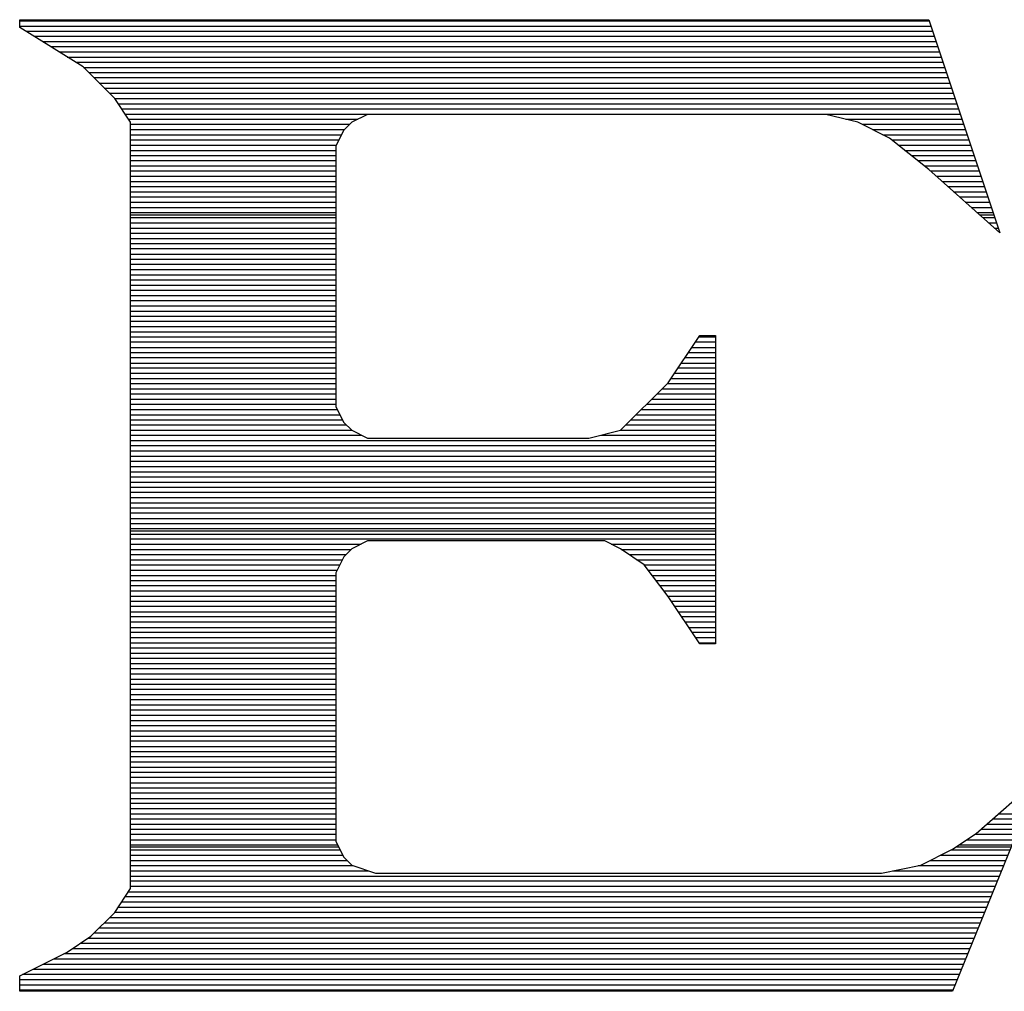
# Model space of a CAD drawing. Extents: x -394 to 5394, y -1015 to 7151.
# Tile 58 of 80: x 1207 to 1283, y 5458 to 5532. Entities that reach past the tile are written whole.
import ezdxf

# ---------------------------------------------------------------- set-up
doc = ezdxf.new("R2010")
doc.units = 0
doc.layers.add('BG_SILKSCREEN_TOP', color=3, linetype='CONTINUOUS')

msp = doc.modelspace()

# ---------------------------------------------------------------- linework, layer by layer
at = {"layer": 'BG_SILKSCREEN_TOP'}
for points in [[(1207.4737, 5531.463), (1207.4737, 5532.051)], [(1207.4737, 5532.051), (1277.0257, 5532.051)], [(1207.4737, 5531.463), (1207.4737, 5532.051)], [(1207.4737, 5532.051), (1277.0257, 5532.051)], [(1207.4737, 5532.051), (1277.0257, 5532.051)], [(1207.4737, 5531.463), (1207.4737, 5532.051)], [(1277.0257, 5532.051), (1282.4437, 5515.755)], [(1277.0257, 5532.051), (1282.4437, 5515.755)], [(1277.0257, 5532.051), (1282.4437, 5515.755)], [(1207.4737, 5531.967), (1277.0677, 5531.967)], [(1207.4737, 5531.568), (1277.1937, 5531.568)], [(1212.3247, 5528.439), (1207.4737, 5531.463)], [(1212.3247, 5528.439), (1207.4737, 5531.463)], [(1212.3247, 5528.439), (1207.4737, 5531.463)], [(1207.9357, 5531.169), (1277.3197, 5531.169)], [(1208.5657, 5530.791), (1277.4457, 5530.791)], [(1209.2167, 5530.392), (1277.5927, 5530.392)], [(1209.8467, 5529.993), (1277.7187, 5529.993)], [(1210.4767, 5529.594), (1277.8447, 5529.594)], [(1211.1067, 5529.195), (1277.9707, 5529.195)], [(1211.7577, 5528.796), (1278.0967, 5528.796)], [(1214.7397, 5526.024), (1212.3247, 5528.439)], [(1214.7397, 5526.024), (1212.3247, 5528.439)], [(1214.7397, 5526.024), (1212.3247, 5528.439)], [(1212.3667, 5528.397), (1278.2437, 5528.397)], [(1212.7657, 5528.019), (1278.3697, 5528.019)], [(1213.1437, 5527.62), (1278.4957, 5527.62)], [(1213.5637, 5527.2), (1278.6217, 5527.2)], [(1213.9417, 5526.822), (1278.7687, 5526.822)], [(1214.3407, 5526.423), (1278.9157, 5526.423)], [(1215.9577, 5524.218), (1214.7397, 5526.024)], [(1215.9577, 5524.218), (1214.7397, 5526.024)], [(1214.7397, 5526.024), (1279.0417, 5526.024)], [(1215.9577, 5524.218), (1214.7397, 5526.024)], [(1215.0127, 5525.625), (1279.1677, 5525.625)], [(1215.2647, 5525.226), (1279.2937, 5525.226)], [(1215.5377, 5524.827), (1279.4197, 5524.827)], [(1234.0807, 5524.806), (1232.8837, 5524.218)], [(1234.0807, 5524.806), (1232.8837, 5524.218)], [(1234.0807, 5524.806), (1232.8837, 5524.218)], [(1269.1507, 5524.806), (1234.0807, 5524.806)], [(1269.1507, 5524.806), (1234.0807, 5524.806)], [(1269.1507, 5524.806), (1234.0807, 5524.806)], [(1271.5867, 5524.218), (1269.1507, 5524.806)], [(1271.5867, 5524.218), (1269.1507, 5524.806)], [(1271.5867, 5524.218), (1269.1507, 5524.806)], [(1215.7897, 5524.428), (1233.3457, 5524.428)], [(1215.9577, 5465.565), (1215.9577, 5524.218)], [(1215.9577, 5465.565), (1215.9577, 5524.218)], [(1215.9577, 5465.565), (1215.9577, 5524.218)], [(1215.9577, 5524.05), (1232.6947, 5524.05)], [(1232.8837, 5524.218), (1232.2747, 5523.609)], [(1232.8837, 5524.218), (1232.2747, 5523.609)], [(1232.8837, 5524.218), (1232.2747, 5523.609)], [(1270.6627, 5524.428), (1279.5667, 5524.428)], [(1274.0017, 5522.979), (1271.5867, 5524.218)], [(1274.0017, 5522.979), (1271.5867, 5524.218)], [(1274.0017, 5522.979), (1271.5867, 5524.218)], [(1271.9227, 5524.05), (1279.6927, 5524.05)], [(1215.9577, 5523.651), (1232.3167, 5523.651)], [(1215.9577, 5523.231), (1232.1067, 5523.231)], [(1232.2747, 5523.609), (1231.6657, 5522.391)], [(1232.2747, 5523.609), (1231.6657, 5522.391)], [(1232.2747, 5523.609), (1231.6657, 5522.391)], [(1272.6997, 5523.651), (1279.8187, 5523.651)], [(1273.4977, 5523.231), (1279.9447, 5523.231)], [(1277.0257, 5520.585), (1274.0017, 5522.979)], [(1277.0257, 5520.585), (1274.0017, 5522.979)], [(1277.0257, 5520.585), (1274.0017, 5522.979)], [(1215.9577, 5522.853), (1231.8967, 5522.853)], [(1215.9577, 5522.454), (1231.7077, 5522.454)], [(1231.6657, 5522.391), (1231.6657, 5502.441)], [(1231.6657, 5522.391), (1231.6657, 5502.441)], [(1231.6657, 5522.391), (1231.6657, 5502.441)], [(1274.1907, 5522.853), (1280.0917, 5522.853)], [(1274.6737, 5522.454), (1280.2387, 5522.454)], [(1215.9577, 5522.055), (1231.6657, 5522.055)], [(1215.9577, 5521.656), (1231.6657, 5521.656)], [(1275.1777, 5522.055), (1280.3647, 5522.055)], [(1275.6607, 5521.656), (1280.4907, 5521.656)], [(1215.9577, 5521.278), (1231.6657, 5521.278)], [(1215.9577, 5520.879), (1231.6657, 5520.879)], [(1276.1647, 5521.278), (1280.6167, 5521.278)], [(1276.6477, 5520.879), (1280.7427, 5520.879)], [(1215.9577, 5520.48), (1231.6657, 5520.48)], [(1215.9577, 5520.081), (1231.6657, 5520.081)], [(1282.4437, 5515.755), (1277.0257, 5520.585)], [(1282.4437, 5515.755), (1277.0257, 5520.585)], [(1282.4437, 5515.755), (1277.0257, 5520.585)], [(1277.1517, 5520.48), (1280.8897, 5520.48)], [(1277.5927, 5520.081), (1281.0157, 5520.081)], [(1215.9577, 5519.682), (1231.6657, 5519.682)], [(1215.9577, 5519.283), (1231.6657, 5519.283)], [(1278.0337, 5519.682), (1281.1417, 5519.682)], [(1278.4747, 5519.283), (1281.2677, 5519.283)], [(1215.9577, 5518.884), (1231.6657, 5518.884)], [(1215.9577, 5518.506), (1231.6657, 5518.506)], [(1278.9157, 5518.884), (1281.4147, 5518.884)], [(1279.3777, 5518.506), (1281.5617, 5518.506)], [(1215.9577, 5518.086), (1231.6657, 5518.086)], [(1215.9577, 5517.687), (1231.6657, 5517.687)], [(1279.7977, 5518.086), (1281.6877, 5518.086)], [(1280.2597, 5517.687), (1281.8137, 5517.687)], [(1215.9577, 5517.309), (1231.6657, 5517.309)], [(1215.9577, 5517.12), (1231.6657, 5517.12)], [(1280.7007, 5517.309), (1281.9397, 5517.309)], [(1280.8897, 5517.12), (1282.0027, 5517.12)], [(1215.9577, 5516.91), (1231.6657, 5516.91)], [(1215.9577, 5516.511), (1231.6657, 5516.511)], [(1281.1627, 5516.91), (1282.0657, 5516.91)], [(1281.6037, 5516.511), (1282.2127, 5516.511)], [(1215.9577, 5516.112), (1231.6657, 5516.112)], [(1215.9577, 5515.713), (1231.6657, 5515.713)], [(1282.0447, 5516.112), (1282.3387, 5516.112)], [(1215.9577, 5515.314), (1231.6657, 5515.314)], [(1215.9577, 5514.915), (1231.6657, 5514.915)], [(1215.9577, 5514.537), (1231.6657, 5514.537)], [(1215.9577, 5514.117), (1231.6657, 5514.117)], [(1215.9577, 5513.718), (1231.6657, 5513.718)], [(1215.9577, 5513.34), (1231.6657, 5513.34)], [(1215.9577, 5512.941), (1231.6657, 5512.941)], [(1215.9577, 5512.542), (1231.6657, 5512.542)], [(1215.9577, 5512.143), (1231.6657, 5512.143)], [(1215.9577, 5511.744), (1231.6657, 5511.744)], [(1215.9577, 5511.366), (1231.6657, 5511.366)], [(1215.9577, 5510.946), (1231.6657, 5510.946)], [(1215.9577, 5510.568), (1231.6657, 5510.568)], [(1215.9577, 5510.169), (1231.6657, 5510.169)], [(1215.9577, 5509.749), (1231.6657, 5509.749)], [(1215.9577, 5509.371), (1231.6657, 5509.371)], [(1215.9577, 5508.972), (1231.6657, 5508.972)], [(1215.9577, 5508.573), (1231.6657, 5508.573)], [(1215.9577, 5508.174), (1231.6657, 5508.174)], [(1215.9577, 5507.775), (1231.6657, 5507.775)], [(1215.9577, 5507.397), (1231.6657, 5507.397)], [(1257.0757, 5504.268), (1259.4907, 5507.88)], [(1257.0757, 5504.268), (1259.4907, 5507.88)], [(1257.0757, 5504.268), (1259.4907, 5507.88)], [(1259.1547, 5507.397), (1260.6877, 5507.397)], [(1259.4277, 5507.775), (1260.6877, 5507.775)], [(1259.4907, 5507.88), (1260.6877, 5507.88)], [(1259.4907, 5507.88), (1260.6877, 5507.88)], [(1259.4907, 5507.88), (1260.6877, 5507.88)], [(1260.6877, 5507.88), (1260.6877, 5484.297)], [(1260.6877, 5507.88), (1260.6877, 5484.297)], [(1260.6877, 5507.88), (1260.6877, 5484.297)], [(1215.9577, 5506.977), (1231.6657, 5506.977)], [(1215.9577, 5506.599), (1231.6657, 5506.599)], [(1258.6297, 5506.599), (1260.6877, 5506.599)], [(1258.8817, 5506.977), (1260.6877, 5506.977)], [(1215.9577, 5506.2), (1231.6657, 5506.2)], [(1215.9577, 5505.78), (1231.6657, 5505.78)], [(1258.1047, 5505.78), (1260.6877, 5505.78)], [(1258.3567, 5506.2), (1260.6877, 5506.2)], [(1215.9577, 5505.402), (1231.6657, 5505.402)], [(1215.9577, 5505.003), (1231.6657, 5505.003)], [(1257.5587, 5505.003), (1260.6877, 5505.003)], [(1257.8317, 5505.402), (1260.6877, 5505.402)], [(1215.9577, 5504.604), (1231.6657, 5504.604)], [(1215.9577, 5504.205), (1231.6657, 5504.205)], [(1253.4427, 5500.635), (1257.0757, 5504.268)], [(1253.4427, 5500.635), (1257.0757, 5504.268)], [(1253.4427, 5500.635), (1257.0757, 5504.268)], [(1257.0337, 5504.205), (1260.6877, 5504.205)], [(1257.3067, 5504.604), (1260.6877, 5504.604)], [(1215.9577, 5503.806), (1231.6657, 5503.806)], [(1215.9577, 5503.428), (1231.6657, 5503.428)], [(1256.2357, 5503.428), (1260.6877, 5503.428)], [(1256.6137, 5503.806), (1260.6877, 5503.806)], [(1215.9577, 5503.008), (1231.6657, 5503.008)], [(1215.9577, 5502.63), (1231.6657, 5502.63)], [(1255.4377, 5502.63), (1260.6877, 5502.63)], [(1255.8367, 5503.008), (1260.6877, 5503.008)], [(1215.9577, 5502.231), (1231.7707, 5502.231)], [(1231.6657, 5502.441), (1232.2747, 5501.244)], [(1231.6657, 5502.441), (1232.2747, 5501.244)], [(1231.6657, 5502.441), (1232.2747, 5501.244)], [(1255.0387, 5502.231), (1260.6877, 5502.231)], [(1215.9577, 5501.811), (1231.9807, 5501.811)], [(1215.9577, 5501.433), (1232.1697, 5501.433)], [(1232.2747, 5501.244), (1232.8837, 5500.635)], [(1232.2747, 5501.244), (1232.8837, 5500.635)], [(1232.2747, 5501.244), (1232.8837, 5500.635)], [(1254.2407, 5501.433), (1260.6877, 5501.433)], [(1254.6607, 5501.811), (1260.6877, 5501.811)], [(1215.9577, 5501.055), (1232.4637, 5501.055)], [(1215.9577, 5500.635), (1232.8627, 5500.635)], [(1232.8837, 5500.635), (1234.0807, 5500.026)], [(1232.8837, 5500.635), (1234.0807, 5500.026)], [(1232.8837, 5500.635), (1234.0807, 5500.026)], [(1251.0067, 5500.026), (1253.4427, 5500.635)], [(1251.0067, 5500.026), (1253.4427, 5500.635)], [(1251.0067, 5500.026), (1253.4427, 5500.635)], [(1253.4637, 5500.635), (1260.6877, 5500.635)], [(1253.8417, 5501.055), (1260.6877, 5501.055)], [(1215.9577, 5500.257), (1233.6397, 5500.257)], [(1215.9577, 5499.858), (1260.6877, 5499.858)], [(1234.0807, 5500.026), (1251.0067, 5500.026)], [(1234.0807, 5500.026), (1251.0067, 5500.026)], [(1234.0807, 5500.026), (1251.0067, 5500.026)], [(1251.9307, 5500.257), (1260.6877, 5500.257)], [(1215.9577, 5499.459), (1260.6877, 5499.459)], [(1215.9577, 5499.06), (1260.6877, 5499.06)], [(1215.9577, 5498.661), (1260.6877, 5498.661)], [(1215.9577, 5498.283), (1260.6877, 5498.283)], [(1215.9577, 5497.863), (1260.6877, 5497.863)], [(1215.9577, 5497.464), (1260.6877, 5497.464)], [(1215.9577, 5497.086), (1260.6877, 5497.086)], [(1215.9577, 5496.666), (1260.6877, 5496.666)], [(1215.9577, 5496.288), (1260.6877, 5496.288)], [(1215.9577, 5495.889), (1260.6877, 5495.889)], [(1215.9577, 5495.49), (1260.6877, 5495.49)], [(1215.9577, 5495.091), (1260.6877, 5495.091)], [(1215.9577, 5494.692), (1260.6877, 5494.692)], [(1215.9577, 5494.314), (1260.6877, 5494.314)], [(1215.9577, 5493.894), (1260.6877, 5493.894)], [(1215.9577, 5493.495), (1260.6877, 5493.495)], [(1215.9577, 5493.117), (1260.6877, 5493.117)], [(1215.9577, 5492.949), (1260.6877, 5492.949)], [(1215.9577, 5492.697), (1260.6877, 5492.697)], [(1215.9577, 5492.319), (1260.6877, 5492.319)], [(1234.0807, 5492.172), (1232.8837, 5491.563)], [(1234.0807, 5492.172), (1232.8837, 5491.563)], [(1234.0807, 5492.172), (1232.8837, 5491.563)], [(1252.2247, 5492.172), (1234.0807, 5492.172)], [(1252.2247, 5492.172), (1234.0807, 5492.172)], [(1252.2247, 5492.172), (1234.0807, 5492.172)], [(1253.4427, 5491.563), (1252.2247, 5492.172)], [(1253.4427, 5491.563), (1252.2247, 5492.172)], [(1253.4427, 5491.563), (1252.2247, 5492.172)], [(1215.9577, 5491.92), (1233.5977, 5491.92)], [(1215.9577, 5491.521), (1232.8417, 5491.521)], [(1232.8837, 5491.563), (1232.2747, 5490.954)], [(1232.8837, 5491.563), (1232.2747, 5490.954)], [(1232.8837, 5491.563), (1232.2747, 5490.954)], [(1252.7077, 5491.92), (1260.6877, 5491.92)], [(1255.2487, 5490.345), (1253.4427, 5491.563)], [(1255.2487, 5490.345), (1253.4427, 5491.563)], [(1255.2487, 5490.345), (1253.4427, 5491.563)], [(1253.4847, 5491.521), (1260.6877, 5491.521)], [(1215.9577, 5491.143), (1232.4427, 5491.143)], [(1215.9577, 5490.723), (1232.1697, 5490.723)], [(1232.2747, 5490.954), (1231.6657, 5489.736)], [(1232.2747, 5490.954), (1231.6657, 5489.736)], [(1232.2747, 5490.954), (1231.6657, 5489.736)], [(1254.0937, 5491.143), (1260.6877, 5491.143)], [(1254.6607, 5490.723), (1260.6877, 5490.723)], [(1215.9577, 5490.345), (1231.9597, 5490.345)], [(1215.9577, 5489.946), (1231.7707, 5489.946)], [(1257.0757, 5487.93), (1255.2487, 5490.345)], [(1257.0757, 5487.93), (1255.2487, 5490.345)], [(1257.0757, 5487.93), (1255.2487, 5490.345)], [(1255.2697, 5490.345), (1260.6877, 5490.345)], [(1255.5637, 5489.946), (1260.6877, 5489.946)], [(1215.9577, 5489.526), (1231.6657, 5489.526)], [(1215.9577, 5489.148), (1231.6657, 5489.148)], [(1231.6657, 5489.736), (1231.6657, 5469.177)], [(1231.6657, 5489.736), (1231.6657, 5469.177)], [(1231.6657, 5489.736), (1231.6657, 5469.177)], [(1255.8577, 5489.526), (1260.6877, 5489.526)], [(1256.1727, 5489.148), (1260.6877, 5489.148)], [(1215.9577, 5488.749), (1231.6657, 5488.749)], [(1215.9577, 5488.35), (1231.6657, 5488.35)], [(1256.4667, 5488.749), (1260.6877, 5488.749)], [(1256.7397, 5488.35), (1260.6877, 5488.35)], [(1215.9577, 5487.951), (1231.6657, 5487.951)], [(1257.0547, 5487.951), (1260.6877, 5487.951)], [(1259.4907, 5484.297), (1257.0757, 5487.93)], [(1259.4907, 5484.297), (1257.0757, 5487.93)], [(1259.4907, 5484.297), (1257.0757, 5487.93)], [(1215.9577, 5487.552), (1231.6657, 5487.552)], [(1215.9577, 5487.174), (1231.6657, 5487.174)], [(1257.3067, 5487.552), (1260.6877, 5487.552)], [(1257.5797, 5487.174), (1260.6877, 5487.174)], [(1215.9577, 5486.754), (1231.6657, 5486.754)], [(1215.9577, 5486.376), (1231.6657, 5486.376)], [(1257.8527, 5486.754), (1260.6877, 5486.754)], [(1258.1257, 5486.376), (1260.6877, 5486.376)], [(1215.9577, 5485.977), (1231.6657, 5485.977)], [(1215.9577, 5485.557), (1231.6657, 5485.557)], [(1258.3777, 5485.977), (1260.6877, 5485.977)], [(1258.6297, 5485.557), (1260.6877, 5485.557)], [(1215.9577, 5485.179), (1231.6657, 5485.179)], [(1215.9577, 5484.78), (1231.6657, 5484.78)], [(1258.9027, 5485.179), (1260.6877, 5485.179)], [(1259.1547, 5484.78), (1260.6877, 5484.78)], [(1215.9577, 5484.381), (1231.6657, 5484.381)], [(1215.9577, 5483.982), (1231.6657, 5483.982)], [(1259.4277, 5484.381), (1260.6877, 5484.381)], [(1260.6877, 5484.297), (1259.4907, 5484.297)], [(1260.6877, 5484.297), (1259.4907, 5484.297)], [(1260.6877, 5484.297), (1259.4907, 5484.297)], [(1215.9577, 5483.583), (1231.6657, 5483.583)], [(1215.9577, 5483.205), (1231.6657, 5483.205)], [(1215.9577, 5482.785), (1231.6657, 5482.785)], [(1215.9577, 5482.407), (1231.6657, 5482.407)], [(1215.9577, 5482.008), (1231.6657, 5482.008)], [(1215.9577, 5481.588), (1231.6657, 5481.588)], [(1215.9577, 5481.21), (1231.6657, 5481.21)], [(1215.9577, 5480.832), (1231.6657, 5480.832)], [(1215.9577, 5480.412), (1231.6657, 5480.412)], [(1215.9577, 5480.034), (1231.6657, 5480.034)], [(1215.9577, 5479.635), (1231.6657, 5479.635)], [(1215.9577, 5479.236), (1231.6657, 5479.236)], [(1215.9577, 5478.837), (1231.6657, 5478.837)], [(1215.9577, 5478.438), (1231.6657, 5478.438)], [(1215.9577, 5478.06), (1231.6657, 5478.06)], [(1215.9577, 5477.64), (1231.6657, 5477.64)], [(1215.9577, 5477.241), (1231.6657, 5477.241)], [(1215.9577, 5476.863), (1231.6657, 5476.863)], [(1215.9577, 5476.443), (1231.6657, 5476.443)], [(1215.9577, 5476.065), (1231.6657, 5476.065)], [(1215.9577, 5475.666), (1231.6657, 5475.666)], [(1215.9577, 5475.267), (1231.6657, 5475.267)], [(1215.9577, 5474.868), (1231.6657, 5474.868)], [(1215.9577, 5474.469), (1231.6657, 5474.469)], [(1215.9577, 5474.091), (1231.6657, 5474.091)], [(1285.4677, 5474.028), (1278.8317, 5457.711)], [(1285.4677, 5474.028), (1278.8317, 5457.711)], [(1285.4677, 5474.028), (1278.8317, 5457.711)], [(1280.6377, 5469.786), (1285.4677, 5474.028)], [(1280.6377, 5469.786), (1285.4677, 5474.028)], [(1280.6377, 5469.786), (1285.4677, 5474.028)], [(1215.9577, 5473.671), (1231.6657, 5473.671)], [(1215.9577, 5473.272), (1231.6657, 5473.272)], [(1215.9577, 5472.894), (1231.6657, 5472.894)], [(1215.9577, 5472.474), (1231.6657, 5472.474)], [(1215.9577, 5472.096), (1231.6657, 5472.096)], [(1215.9577, 5471.697), (1231.6657, 5471.697)], [(1215.9577, 5471.298), (1231.6657, 5471.298)], [(1282.3807, 5471.298), (1284.3757, 5471.298)], [(1215.9577, 5470.899), (1231.6657, 5470.899)], [(1215.9577, 5470.5), (1231.6657, 5470.5)], [(1281.4567, 5470.5), (1284.0607, 5470.5)], [(1281.9187, 5470.899), (1284.2077, 5470.899)], [(1215.9577, 5470.122), (1231.6657, 5470.122)], [(1215.9577, 5469.723), (1231.6657, 5469.723)], [(1278.8317, 5468.589), (1280.6377, 5469.786)], [(1278.8317, 5468.589), (1280.6377, 5469.786)], [(1278.8317, 5468.589), (1280.6377, 5469.786)], [(1280.5327, 5469.723), (1283.7247, 5469.723)], [(1280.9947, 5470.122), (1283.8927, 5470.122)], [(1215.9577, 5469.303), (1231.6657, 5469.303)], [(1215.9577, 5468.925), (1231.7917, 5468.925)], [(1215.9577, 5468.757), (1231.8757, 5468.757)], [(1231.6657, 5469.177), (1232.2747, 5467.98)], [(1231.6657, 5469.177), (1232.2747, 5467.98)], [(1231.6657, 5469.177), (1232.2747, 5467.98)], [(1279.1047, 5468.757), (1283.3467, 5468.757)], [(1279.3357, 5468.925), (1283.3887, 5468.925)], [(1279.9237, 5469.303), (1283.5777, 5469.303)], [(1215.9577, 5468.526), (1232.0017, 5468.526)], [(1215.9577, 5468.127), (1232.1907, 5468.127)], [(1232.2747, 5467.98), (1232.8837, 5467.371)], [(1232.2747, 5467.98), (1232.8837, 5467.371)], [(1232.2747, 5467.98), (1232.8837, 5467.371)], [(1276.4167, 5467.371), (1278.8317, 5468.589)], [(1276.4167, 5467.371), (1278.8317, 5468.589)], [(1276.4167, 5467.371), (1278.8317, 5468.589)], [(1277.9077, 5468.127), (1283.0737, 5468.127)], [(1278.7267, 5468.526), (1283.2417, 5468.526)], [(1215.9577, 5467.728), (1232.5057, 5467.728)], [(1215.9577, 5467.329), (1232.9887, 5467.329)], [(1232.8837, 5467.371), (1234.6897, 5466.762)], [(1232.8837, 5467.371), (1234.6897, 5466.762)], [(1232.8837, 5467.371), (1234.6897, 5466.762)], [(1273.3927, 5466.762), (1276.4167, 5467.371)], [(1273.3927, 5466.762), (1276.4167, 5467.371)], [(1273.3927, 5466.762), (1276.4167, 5467.371)], [(1276.2067, 5467.329), (1282.7587, 5467.329)], [(1277.1307, 5467.728), (1282.9267, 5467.728)], [(1215.9577, 5466.93), (1234.1857, 5466.93)], [(1215.9577, 5466.531), (1282.4437, 5466.531)], [(1234.6897, 5466.762), (1273.3927, 5466.762)], [(1234.6897, 5466.762), (1273.3927, 5466.762)], [(1234.6897, 5466.762), (1273.3927, 5466.762)], [(1274.2327, 5466.93), (1282.5907, 5466.93)], [(1215.9577, 5466.153), (1282.2547, 5466.153)], [(1215.9577, 5465.754), (1282.1287, 5465.754)], [(1214.7397, 5463.738), (1215.9577, 5465.565)], [(1214.7397, 5463.738), (1215.9577, 5465.565)], [(1214.7397, 5463.738), (1215.9577, 5465.565)], [(1215.8107, 5465.334), (1281.9397, 5465.334)], [(1215.2857, 5464.557), (1281.6247, 5464.557)], [(1215.5377, 5464.956), (1281.7927, 5464.956)], [(1212.9127, 5461.932), (1214.7397, 5463.738)], [(1212.9127, 5461.932), (1214.7397, 5463.738)], [(1212.9127, 5461.932), (1214.7397, 5463.738)], [(1214.7397, 5463.759), (1281.3097, 5463.759)], [(1215.0127, 5464.158), (1281.4567, 5464.158)], [(1213.9627, 5462.961), (1280.9947, 5462.961)], [(1214.3617, 5463.36), (1281.1207, 5463.36)], [(1213.1647, 5462.184), (1280.6587, 5462.184)], [(1213.5637, 5462.562), (1280.8057, 5462.562)], [(1211.1067, 5460.714), (1212.9127, 5461.932)], [(1211.1067, 5460.714), (1212.9127, 5461.932)], [(1211.1067, 5460.714), (1212.9127, 5461.932)], [(1212.0937, 5461.386), (1280.3437, 5461.386)], [(1212.7027, 5461.785), (1280.4907, 5461.785)], [(1207.4737, 5458.908), (1211.1067, 5460.714)], [(1207.4737, 5458.908), (1211.1067, 5460.714)], [(1207.4737, 5458.908), (1211.1067, 5460.714)], [(1210.8547, 5460.609), (1280.0077, 5460.609)], [(1211.5057, 5460.987), (1280.1757, 5460.987)], [(1209.2587, 5459.79), (1279.6927, 5459.79)], [(1210.0567, 5460.189), (1279.8607, 5460.189)], [(1207.6837, 5459.013), (1279.3567, 5459.013)], [(1208.4817, 5459.412), (1279.5247, 5459.412)], [(1207.4737, 5457.711), (1207.4737, 5458.908)], [(1207.4737, 5457.711), (1207.4737, 5458.908)], [(1207.4737, 5457.711), (1207.4737, 5458.908)], [(1207.4737, 5458.614), (1279.2097, 5458.614)], [(1207.4737, 5458.215), (1279.0417, 5458.215)], [(1207.4737, 5457.816), (1278.8737, 5457.816)], [(1278.8317, 5457.711), (1207.4737, 5457.711)], [(1278.8317, 5457.711), (1207.4737, 5457.711)], [(1278.8317, 5457.711), (1207.4737, 5457.711)]]:
    msp.add_lwpolyline(points, dxfattribs=at)

doc.saveas('drawing.dxf')
